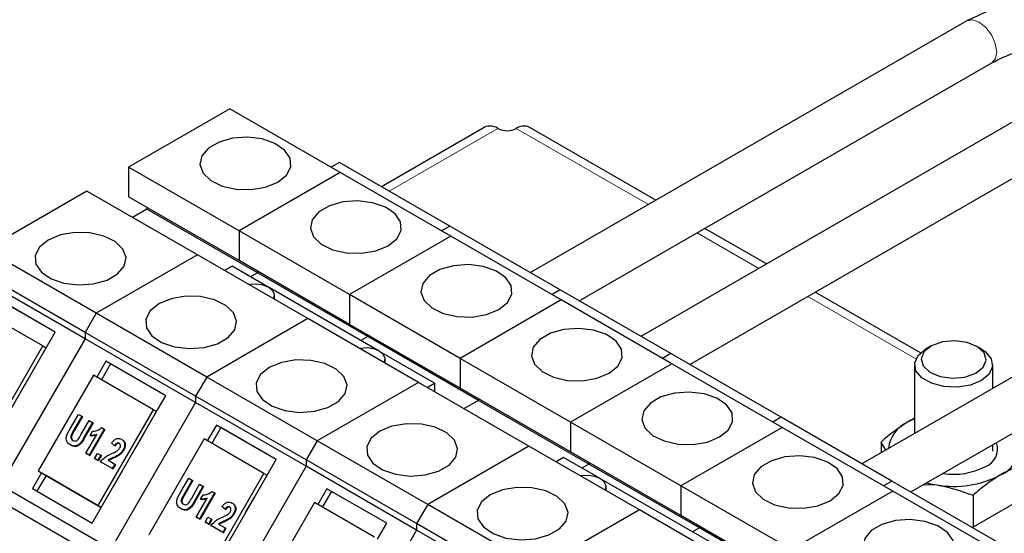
# Model space of a CAD drawing. Header units: millimetres. Extents: x 5 to 418, y 2 to 292.
# Tile 20 of 31: x 240 to 264, y 136 to 148. Entities that reach past the tile are written whole.
import ezdxf

# ---------------------------------------------------------------- set-up
doc = ezdxf.new("R2010")
doc.units = ezdxf.units.MM

msp = doc.modelspace()

# ---------------------------------------------------------------- linework, layer by layer
at = {"color": 7, "linetype": 'Continuous', "lineweight": 25}
for p, q in [((263.2869, 148.3745), (252.5592, 142.1815)), ((253.7591, 141.4888), (263.8982, 147.3419)), ((266.0155, 146.8146), (255.2745, 140.614)), ((245.1706, 146.2116), (242.682, 144.775)), ((247.8859, 144.6441), (245.1706, 146.2116)), ((251.4384, 145.7592), (248.9001, 144.2938)), ((255.6438, 143.9622), (252.5309, 145.7592)), ((256.4744, 139.9213), (266.6002, 145.7667)), ((245.3973, 143.2075), (242.682, 144.775)), ((242.682, 144.775), (242.682, 144.0434)), ((247.862, 144.8931), (247.6583, 144.7755)), ((250.5773, 143.3256), (247.862, 144.8931)), ((247.8859, 144.6441), (245.3973, 143.2075)), ((250.6011, 143.0766), (247.8859, 144.6441)), ((241.6603, 144.1852), (239.1718, 142.7486)), ((244.3756, 142.6177), (241.6603, 144.1852)), ((245.3973, 142.4759), (242.682, 144.0434)), ((243.1328, 143.7419), (242.7806, 143.5385)), ((243.1328, 143.7831), (243.1328, 143.7419)), ((245.8481, 142.1744), (243.1328, 143.7419)), ((271.4328, 143.672), (260.7051, 137.479)), ((250.5773, 143.3256), (250.3736, 143.208)), ((253.2926, 141.7581), (250.5773, 143.3256)), ((258.3591, 142.3947), (256.8437, 143.2695)), ((245.3973, 143.2075), (245.3973, 142.4759)), ((248.1126, 141.64), (245.3973, 143.2075)), ((250.6011, 143.0766), (248.1126, 141.64)), ((253.3164, 141.5091), (250.6011, 143.0766)), ((241.8871, 141.1811), (239.1718, 142.7486)), ((244.3756, 142.6177), (241.8871, 141.1811)), ((247.0909, 141.0502), (244.3756, 142.6177)), ((261.905, 136.7862), (272.044, 142.6394)), ((245.2259, 142.3377), (245.0433, 142.2323)), ((246.1259, 141.8181), (245.2259, 142.3377)), ((248.1126, 140.9084), (245.3973, 142.4759)), ((241.6151, 140.71), (238.8998, 142.2775)), ((241.6151, 140.5538), (238.8998, 142.1213)), ((245.8481, 142.1744), (245.6785, 142.0764)), ((245.8481, 142.2156), (245.8481, 142.1744)), ((248.5634, 140.6069), (245.8481, 142.1744)), ((274.1614, 142.1121), (263.4203, 135.9115)), ((248.8412, 140.2506), (246.1359, 141.8123)), ((240.8808, 140.719), (239.4101, 141.5681)), ((246.2716, 141.5232), (246.2716, 141.6193)), ((250.8279, 140.0725), (248.1126, 141.64)), ((248.1126, 141.64), (248.1126, 140.9084)), ((253.2926, 141.7581), (253.0888, 141.6405)), ((256.0078, 140.1906), (253.2926, 141.7581)), ((262.145, 140.2091), (259.559, 141.702)), ((240.8808, 140.719), (239.5221, 141.5034)), ((253.3164, 141.5091), (250.8279, 140.0725)), ((256.0317, 139.9416), (253.3164, 141.5091)), ((240.5768, 140.3772), (239.1061, 141.2263)), ((241.8871, 141.1811), (241.6151, 140.71)), ((244.6024, 139.6136), (241.8871, 141.1811)), ((247.0909, 141.0502), (244.6024, 139.6136)), ((249.8062, 139.4827), (247.0909, 141.0502)), ((250.8279, 139.3409), (248.1126, 140.9084)), ((240.6568, 140.331), (240.8808, 140.719)), ((241.6151, 140.71), (241.6151, 140.5538)), ((244.3304, 139.1425), (241.6151, 140.71)), ((248.5634, 140.6069), (248.3938, 140.5089)), ((248.5634, 140.6481), (248.5634, 140.6069)), ((251.2787, 139.0394), (248.5634, 140.6069)), ((239.2168, 138.0216), (240.5768, 140.3772)), ((241.6151, 140.5538), (239.5351, 136.9511)), ((240.5768, 140.3772), (240.6568, 140.331)), ((244.3304, 138.9863), (241.6151, 140.5538)), ((262.3932, 140.3724), (262.2801, 140.3071)), ((263.6379, 140.3071), (263.5248, 140.3724)), ((239.2968, 137.9754), (240.6568, 140.331)), ((250.2039, 139.4639), (248.8512, 140.2448)), ((256.0078, 140.1906), (255.8041, 140.073)), ((258.7231, 138.6231), (256.0078, 140.1906)), ((242.1253, 140.0005), (241.9013, 139.6126)), ((242.2373, 139.9359), (242.0134, 139.5479)), ((243.5961, 139.1515), (242.1253, 140.0005)), ((242.2373, 139.9359), (242.1253, 140.0005)), ((243.5961, 139.1515), (242.2373, 139.9359)), ((248.9869, 139.9557), (248.9869, 140.0518)), ((253.5432, 138.505), (250.8279, 140.0725)), ((250.8279, 140.0725), (250.8279, 139.3409)), ((256.0317, 139.9416), (253.5432, 138.505)), ((258.747, 138.3741), (256.0317, 139.9416)), ((261.999, 139.9153), (261.999, 138.2259)), ((263.919, 139.3343), (263.919, 139.9153)), ((240.1288, 139.4165), (240.3528, 139.8045)), ((241.8213, 139.6588), (240.4613, 137.3032)), ((243.2921, 138.8097), (241.8213, 139.6588)), ((244.6024, 139.6136), (244.3304, 139.1425)), ((247.3177, 138.0461), (244.6024, 139.6136)), ((249.8062, 139.4827), (247.3177, 138.0461)), ((252.5215, 137.9152), (249.8062, 139.4827)), ((250.0213, 139.3585), (250.2039, 139.4639)), ((250.2039, 139.4639), (250.2039, 139.2531)), ((243.3721, 138.7635), (243.5961, 139.1515)), ((247.0457, 137.575), (244.3304, 139.1425)), ((244.3304, 139.1425), (244.3304, 138.9863)), ((253.5432, 137.7734), (250.8279, 139.3409)), ((244.3304, 138.9863), (242.2504, 135.3836)), ((247.0457, 137.4188), (244.3304, 138.9863)), ((251.2787, 139.0394), (250.9265, 138.836)), ((251.2787, 139.0806), (251.2787, 139.0394)), ((253.994, 137.4719), (251.2787, 139.0394)), ((241.2526, 138.3552), (241.4491, 138.6955)), ((241.4491, 138.6955), (241.5306, 138.6485)), ((241.9321, 136.4541), (243.2921, 138.8097)), ((242.0121, 136.4079), (243.3721, 138.7635)), ((243.2921, 138.8097), (243.3721, 138.7635)), ((241.5306, 138.6485), (241.3304, 138.3017)), ((241.5466, 138.6392), (241.3464, 138.2924)), ((241.5095, 138.1884), (241.714, 138.5426)), ((241.5306, 138.6485), (241.5466, 138.6392)), ((241.7955, 138.4956), (241.602, 138.1604)), ((241.8115, 138.4863), (241.618, 138.1512)), ((241.714, 138.5426), (241.7955, 138.4956)), ((241.7955, 138.4956), (241.8115, 138.4863)), ((244.8406, 138.433), (244.6166, 138.0451)), ((246.3114, 137.584), (244.8406, 138.433)), ((244.9526, 138.3684), (244.8406, 138.433)), ((256.2585, 136.9375), (253.5432, 138.505)), ((253.5432, 138.505), (253.5432, 137.7734)), ((258.7231, 138.6231), (258.5194, 138.5055)), ((261.4384, 137.0556), (258.7231, 138.6231)), ((241.2731, 138.1944), (241.2891, 138.1851)), ((241.6294, 137.7373), (241.8984, 138.2032)), ((242.0808, 138.3309), (241.7109, 137.6903)), ((242.0968, 138.3216), (241.7269, 137.681)), ((241.7369, 138.1744), (241.7993, 138.2826)), ((241.7369, 138.1744), (241.7529, 138.1652)), ((242.0138, 138.3695), (242.0808, 138.3309)), ((242.0808, 138.3309), (242.0968, 138.3216)), ((242.8441, 137.849), (243.0681, 138.237)), ((244.9526, 138.3684), (244.7286, 137.9804)), ((246.3114, 137.584), (244.9526, 138.3684)), ((258.747, 138.3741), (256.2585, 136.9375)), ((261.4623, 136.8066), (258.747, 138.3741)), ((241.2528, 137.9436), (241.2688, 137.9344)), ((242.3371, 137.9278), (242.2652, 137.9915)), ((242.3371, 137.9278), (242.3531, 137.9185)), ((242.5122, 138.0818), (242.5282, 138.0726)), ((244.5366, 138.0913), (243.1766, 135.7357)), ((246.0074, 137.2422), (244.5366, 138.0913)), ((247.3177, 138.0461), (247.0457, 137.575)), ((250.033, 136.4786), (247.3177, 138.0461)), ((261.2923, 137.818), (261.1744, 138.0104)), ((261.1744, 138.0104), (261.1744, 137.7499)), ((263.919, 137.7913), (263.919, 137.9489)), ((241.6294, 137.7373), (241.6454, 137.7281)), ((241.7109, 137.6903), (241.6294, 137.7373)), ((241.7269, 137.681), (241.6454, 137.7281)), ((241.7109, 137.6903), (241.7269, 137.681)), ((241.8468, 137.6119), (241.9188, 137.7366)), ((241.9188, 137.7366), (242.0004, 137.6896)), ((242.0004, 137.6896), (241.9283, 137.5648)), ((242.0004, 137.6896), (242.0164, 137.6804)), ((242.5485, 137.8234), (242.5645, 137.8142)), ((252.5215, 137.9152), (250.033, 136.4786)), ((255.2368, 136.3477), (252.5215, 137.9152)), ((256.2585, 136.2059), (253.5432, 137.7734)), ((241.8468, 137.6119), (241.8628, 137.6026)), ((241.9283, 137.5648), (241.8468, 137.6119)), ((241.9443, 137.5556), (241.8628, 137.6026)), ((241.9283, 137.5648), (241.9443, 137.5556)), ((242.0164, 137.6804), (241.9443, 137.5556)), ((242.2815, 137.3609), (241.9894, 137.5295)), ((241.9894, 137.5295), (242.0054, 137.5203)), ((242.2975, 137.3517), (242.0054, 137.5203)), ((242.1772, 137.5653), (242.344, 137.469)), ((242.344, 137.469), (242.2815, 137.3609)), ((242.36, 137.4598), (242.2975, 137.3517)), ((242.344, 137.469), (242.36, 137.4598)), ((246.0874, 137.196), (246.3114, 137.584)), ((249.761, 136.0075), (247.0457, 137.575)), ((247.0457, 137.575), (247.0457, 137.4188)), ((253.3718, 137.6352), (253.1892, 137.5298)), ((254.2718, 137.1156), (253.3718, 137.6352)), ((253.994, 137.4719), (253.8243, 137.3739)), ((253.994, 137.5131), (253.994, 137.4719)), ((256.7093, 135.9044), (253.994, 137.4719)), ((240.5413, 137.257), (240.3173, 136.869)), ((240.4613, 137.3032), (241.9321, 136.4541)), ((240.4613, 137.3032), (240.5413, 137.257)), ((240.5413, 137.257), (242.0121, 136.4079)), ((240.6533, 137.1923), (240.5413, 137.257)), ((242.2815, 137.3609), (242.2975, 137.3517)), ((242.3161, 136.9345), (242.5401, 137.3224)), ((244.6474, 134.8866), (246.0074, 137.2422)), ((247.0457, 137.4188), (244.9657, 133.8161)), ((246.0074, 137.2422), (246.0874, 137.196)), ((249.761, 135.8512), (247.0457, 137.4188)), ((240.6533, 137.1923), (240.4294, 136.8043)), ((242.0121, 136.4079), (240.6533, 137.1923)), ((243.9679, 136.7877), (244.1644, 137.128)), ((244.2459, 137.081), (244.0456, 136.7342)), ((244.2619, 137.0717), (244.0616, 136.7249)), ((244.1644, 137.128), (244.2459, 137.081)), ((244.2248, 136.6209), (244.4293, 136.9751)), ((244.2459, 137.081), (244.2619, 137.0717)), ((244.4293, 136.9751), (244.5108, 136.9281)), ((244.7274, 134.8404), (246.0874, 137.196)), ((256.9871, 135.5481), (254.2818, 137.1098)), ((261.4384, 137.0556), (261.2347, 136.938)), ((264.1537, 135.4881), (261.4384, 137.0556)), ((262.2176, 136.9667), (262.5449, 136.9589)), ((241.911, 135.1877), (239.1957, 136.7552)), ((242.2504, 135.3836), (239.5351, 136.9511)), ((240.3173, 136.869), (241.7881, 136.0199)), ((244.5108, 136.9281), (244.3173, 136.5929)), ((244.5268, 136.9188), (244.3333, 136.5837)), ((244.7961, 136.7634), (244.4262, 136.1228)), ((244.8121, 136.7541), (244.4422, 136.1135)), ((244.5108, 136.9281), (244.5268, 136.9188)), ((244.7291, 136.802), (244.7961, 136.7634)), ((244.7961, 136.7634), (244.8121, 136.7541)), ((247.5559, 136.8655), (247.3319, 136.4776)), ((247.6679, 136.8009), (247.4439, 136.4129)), ((249.0267, 136.0165), (247.5559, 136.8655)), ((247.6679, 136.8009), (247.5559, 136.8655)), ((249.0267, 136.0165), (247.6679, 136.8009)), ((254.4174, 136.8207), (254.4174, 136.9168)), ((256.2585, 136.9375), (256.2585, 136.2059)), ((258.9738, 135.37), (256.2585, 136.9375)), ((261.4623, 136.8066), (258.9738, 135.37)), ((264.1776, 135.2391), (261.4623, 136.8066)), ((243.9884, 136.6269), (244.0044, 136.6176)), ((244.3447, 136.1698), (244.6137, 136.6357)), ((244.4522, 136.6069), (244.5146, 136.7151)), ((244.4522, 136.6069), (244.4682, 136.5977)), ((245.2275, 136.5143), (245.2435, 136.5051)), ((245.5594, 136.2815), (245.7834, 136.6695)), ((247.2519, 136.5238), (245.8919, 134.1682)), ((248.7227, 135.6747), (247.2519, 136.5238)), ((250.033, 136.4786), (249.761, 136.0075)), ((252.7482, 134.9111), (250.033, 136.4786)), ((263.4372, 136.7042), (263.4372, 135.9212)), ((241.7881, 136.0199), (242.0121, 136.4079)), ((241.9321, 136.4541), (242.0121, 136.4079)), ((243.9681, 136.3761), (243.9841, 136.3669)), ((245.0524, 136.3603), (244.9805, 136.424)), ((245.0524, 136.3603), (245.0684, 136.351)), ((245.2638, 136.2559), (245.2798, 136.2466)), ((255.2368, 136.3477), (252.7482, 134.9111)), ((257.9521, 134.7802), (255.2368, 136.3477)), ((244.3447, 136.1698), (244.3607, 136.1606)), ((244.4262, 136.1228), (244.3447, 136.1698)), ((244.4422, 136.1135), (244.3607, 136.1606)), ((244.4262, 136.1228), (244.4422, 136.1135)), ((244.5621, 136.0444), (244.6341, 136.1691)), ((244.5621, 136.0444), (244.5781, 136.0351)), ((244.6436, 135.9973), (244.5621, 136.0444)), ((244.6596, 135.9881), (244.5781, 136.0351)), ((244.6341, 136.1691), (244.7156, 136.1221)), ((244.7156, 136.1221), (244.6436, 135.9973)), ((244.6436, 135.9973), (244.6596, 135.9881)), ((244.7316, 136.1128), (244.6596, 135.9881)), ((244.7156, 136.1221), (244.7316, 136.1128)), ((244.8925, 135.9978), (245.0593, 135.9015)), ((248.8027, 135.6285), (249.0267, 136.0165)), ((252.4762, 134.44), (249.761, 136.0075)), ((249.761, 136.0075), (249.761, 135.8512)), ((258.9738, 134.6384), (256.2585, 136.2059)), ((244.9968, 135.7934), (244.7047, 135.962)), ((244.7047, 135.962), (244.7207, 135.9528)), ((245.0128, 135.7842), (244.7207, 135.9528)), ((245.0593, 135.9015), (244.9968, 135.7934)), ((244.9968, 135.7934), (245.0128, 135.7842)), ((245.0753, 135.8923), (245.0128, 135.7842)), ((245.0593, 135.9015), (245.0753, 135.8923)), ((249.761, 135.8512), (247.681, 132.2486)), ((252.4762, 134.2837), (249.761, 135.8512)), ((256.7093, 135.9044), (256.5396, 135.8064)), ((256.7093, 135.9456), (256.7093, 135.9044)), ((259.4246, 134.3369), (256.7093, 135.9044))]:
    msp.add_line(p, q, dxfattribs=at)
at = {"color": 7, "linetype": 'Continuous', "lineweight": 18}
for p, q in [((251.7584, 145.7275), (249.0875, 144.1856)), ((255.4564, 143.854), (252.211, 145.7275)), ((258.1716, 142.2865), (256.6563, 143.1613)), ((262.0315, 140.0582), (259.3716, 141.5938)), ((241.3304, 138.3017), (241.3464, 138.2924)), ((241.602, 138.1604), (241.618, 138.1512)), ((242.3074, 137.6326), (242.3234, 137.6234)), ((244.0456, 136.7342), (244.0616, 136.7249)), ((244.3173, 136.5929), (244.3333, 136.5837)), ((245.0227, 136.0651), (245.0387, 136.0559))]:
    msp.add_line(p, q, dxfattribs=at)
at = {"color": 7, "linetype": 'Continuous', "lineweight": 18, "flags": 128}
for points in [[(263.5832, 148.3426), (263.4215, 148.3994), (263.2869, 148.3744)], [(263.8983, 147.342), (263.8992, 147.3425), (263.9881, 147.4465), (264.0168, 147.6133), (263.9809, 147.8173), (263.8859, 148.0275), (263.7463, 148.212), (263.5832, 148.3426)]]:
    msp.add_lwpolyline(points, dxfattribs=at)
at = {"color": 7, "linetype": 'Continuous', "lineweight": 25, "flags": 128}
for points in [[(246.3477, 144.4093), (246.5619, 144.5825), (246.6671, 144.7865), (246.6519, 144.9991), (246.5178, 145.1974), (246.2796, 145.3598), (245.9628, 145.4688), (245.602, 145.5125), (245.2361, 145.4861), (244.9049, 145.3927), (244.6442, 145.2422), (244.4823, 145.0509), (244.4367, 144.8397), (244.5123, 144.6314), (244.701, 144.4486), (244.9824, 144.311), (245.3259, 144.2337), (245.6942, 144.2249), (246.0476, 144.2856), (246.3477, 144.4093)], [(249.063, 142.8418), (249.2772, 143.015), (249.3824, 143.219), (249.3672, 143.4316), (249.2331, 143.6299), (248.9948, 143.7923), (248.6781, 143.9013), (248.3173, 143.945), (247.9514, 143.9186), (247.6202, 143.8252), (247.3595, 143.6747), (247.1976, 143.4834), (247.152, 143.2722), (247.2276, 143.0639), (247.4163, 142.8811), (247.6977, 142.7435), (248.0412, 142.6662), (248.4095, 142.6574), (248.7629, 142.7181), (249.063, 142.8418)], [(240.71, 142.9835), (240.4958, 142.8102), (240.3906, 142.6063), (240.4058, 142.3936), (240.5398, 142.1953), (240.7781, 142.0329), (241.0948, 141.9239), (241.4557, 141.8803), (241.8215, 141.9066), (242.1528, 142.0001), (242.4135, 142.1506), (242.5754, 142.3418), (242.621, 142.553), (242.5453, 142.7613), (242.3566, 142.9441), (242.0753, 143.0817), (241.7318, 143.1591), (241.3634, 143.1679), (241.0101, 143.1071), (240.71, 142.9835)], [(251.7782, 141.2743), (251.9925, 141.4475), (252.0977, 141.6515), (252.0824, 141.8641), (251.9484, 142.0624), (251.7101, 142.2248), (251.3934, 142.3338), (251.0326, 142.3775), (250.6667, 142.3511), (250.3355, 142.2577), (250.0748, 142.1072), (249.9128, 141.9159), (249.8672, 141.7047), (249.9429, 141.4964), (250.1316, 141.3136), (250.413, 141.176), (250.7564, 141.0986), (251.1248, 141.0899), (251.4782, 141.1506), (251.7782, 141.2743)], [(246.2494, 141.536), (246.2545, 141.5462), (246.2699, 141.6425), (246.227, 141.736), (246.131, 141.8152), (245.9937, 141.8706), (245.8317, 141.8954), (245.6649, 141.8866), (245.6473, 141.8836)], [(243.4253, 141.416), (243.211, 141.2427), (243.1058, 141.0387), (243.1211, 140.8261), (243.2551, 140.6278), (243.4934, 140.4654), (243.8101, 140.3564), (244.171, 140.3128), (244.5368, 140.3391), (244.868, 140.4326), (245.1288, 140.5831), (245.2907, 140.7743), (245.3363, 140.9855), (245.2606, 141.1938), (245.0719, 141.3766), (244.7906, 141.5142), (244.4471, 141.5916), (244.0787, 141.6004), (243.7253, 141.5396), (243.4253, 141.416)], [(254.4935, 139.7068), (254.7078, 139.88), (254.813, 140.084), (254.7977, 140.2966), (254.6637, 140.4949), (254.4254, 140.6573), (254.1087, 140.7663), (253.7479, 140.81), (253.382, 140.7836), (253.0508, 140.6902), (252.7901, 140.5396), (252.6281, 140.3484), (252.5825, 140.1372), (252.6582, 139.9289), (252.8469, 139.7461), (253.1283, 139.6085), (253.4717, 139.5311), (253.8401, 139.5224), (254.1935, 139.5831), (254.4935, 139.7068)], [(262.2321, 140.2388), (262.1596, 140.0636), (262.2087, 139.8856), (262.3721, 139.7321), (262.6248, 139.6263), (262.9284, 139.5844), (263.2366, 139.6128), (263.5026, 139.7071), (263.6858, 139.853), (263.7584, 140.0283), (263.7093, 140.2062), (263.5459, 140.3598), (263.2932, 140.4655), (262.9896, 140.5074), (262.6813, 140.479), (262.4154, 140.3847), (262.2321, 140.2388)], [(248.9647, 139.9685), (248.9698, 139.9787), (248.9852, 140.075), (248.9422, 140.1685), (248.8463, 140.2477), (248.7089, 140.3031), (248.547, 140.3279), (248.3802, 140.3191), (248.3626, 140.3161)], [(263.6379, 140.3071), (263.7424, 140.2356), (263.8849, 140.0616), (263.9158, 139.8699), (263.8312, 139.6838), (263.6415, 139.5255), (263.3694, 139.4143), (263.0478, 139.3635), (262.7155, 139.3792), (262.4126, 139.4596), (262.1756, 139.595), (262.0331, 139.769), (262.0022, 139.9606), (262.0868, 140.1468), (262.0868, 140.1468)], [(262.0868, 140.1468), (262.2765, 140.305), (262.2801, 140.3071)], [(246.1406, 139.8485), (245.9263, 139.6752), (245.8211, 139.4712), (245.8364, 139.2586), (245.9704, 139.0603), (246.2087, 138.8979), (246.5254, 138.7889), (246.8862, 138.7453), (247.2521, 138.7716), (247.5833, 138.8651), (247.844, 139.0156), (248.006, 139.2068), (248.0516, 139.418), (247.9759, 139.6263), (247.7872, 139.8091), (247.5058, 139.9467), (247.1624, 140.0241), (246.794, 140.0329), (246.4406, 139.9721), (246.1406, 139.8485)], [(257.2088, 138.1393), (257.4231, 138.3125), (257.5283, 138.5165), (257.513, 138.7291), (257.379, 138.9274), (257.1407, 139.0898), (256.824, 139.1988), (256.4631, 139.2425), (256.0973, 139.2161), (255.7661, 139.1226), (255.5054, 138.9721), (255.3434, 138.7809), (255.2978, 138.5697), (255.3735, 138.3614), (255.5622, 138.1786), (255.8436, 138.041), (256.187, 137.9636), (256.5554, 137.9548), (256.9088, 138.0156), (257.2088, 138.1393)], [(248.8559, 138.281), (248.6416, 138.1077), (248.5364, 137.9037), (248.5517, 137.6911), (248.6857, 137.4928), (248.924, 137.3304), (249.2407, 137.2214), (249.6015, 137.1778), (249.9674, 137.2041), (250.2986, 137.2976), (250.5593, 137.4481), (250.7213, 137.6393), (250.7669, 137.8505), (250.6912, 138.0588), (250.5025, 138.2416), (250.2211, 138.3792), (249.8777, 138.4566), (249.5093, 138.4654), (249.1559, 138.4046), (248.8559, 138.281)], [(261.999, 138.59), (261.985, 138.5839), (261.8276, 138.5042)], [(259.9241, 136.5718), (260.1384, 136.745), (260.2436, 136.949), (260.2283, 137.1616), (260.0943, 137.3599), (259.856, 137.5223), (259.5393, 137.6313), (259.1784, 137.675), (258.8126, 137.6486), (258.4813, 137.5551), (258.2206, 137.4046), (258.0587, 137.2134), (258.0131, 137.0022), (258.0888, 136.7939), (258.2775, 136.6111), (258.5588, 136.4735), (258.9023, 136.3961), (259.2707, 136.3873), (259.6241, 136.4481), (259.9241, 136.5718)], [(254.3953, 136.8335), (254.4004, 136.8436), (254.4158, 136.94), (254.3728, 137.0335), (254.2769, 137.1127), (254.1395, 137.1681), (253.9776, 137.1929), (253.8107, 137.1841), (253.7932, 137.1811)], [(262.2981, 137.0099), (262.3467, 136.9977), (262.5449, 136.9589)], [(251.5712, 136.7135), (251.3569, 136.5402), (251.2517, 136.3362), (251.2669, 136.1236), (251.401, 135.9253), (251.6393, 135.7629), (251.956, 135.6539), (252.3168, 135.6103), (252.6827, 135.6366), (253.0139, 135.7301), (253.2746, 135.8806), (253.4366, 136.0718), (253.4822, 136.283), (253.4065, 136.4913), (253.2178, 136.6741), (252.9364, 136.8117), (252.593, 136.8891), (252.2246, 136.8979), (251.8712, 136.8371), (251.5712, 136.7135)], [(262.6394, 135.0042), (262.8536, 135.1775), (262.9588, 135.3815), (262.9436, 135.5941), (262.8096, 135.7924), (262.5713, 135.9548), (262.2546, 136.0638), (261.8937, 136.1074), (261.5279, 136.0811), (261.1966, 135.9876), (260.9359, 135.8371), (260.774, 135.6459), (260.7284, 135.4347), (260.8041, 135.2264), (260.9928, 135.0436), (261.2741, 134.906), (261.6176, 134.8286), (261.986, 134.8198), (262.3393, 134.8806), (262.6394, 135.0042)]]:
    msp.add_lwpolyline(points, dxfattribs=at)
at = {"color": 7, "linetype": 'Continuous', "lineweight": 25}
for centre, radius, start, end in [((251.571, 145.4658), 0.3219, 54.38242, 114.30712), ((251.9847, 146.1642), 0.4918, 242.60967, 297.39033), ((252.3984, 145.4658), 0.3219, 65.69288, 125.61758), ((262.166, 137.7653), 0.8127, 114.60719, 173.18096), ((263.5732, 137.8482), 0.467, 289.29489, 18.92604), ((263.8412, 137.8558), 0.7034, 290.74208, 19.461), ((262.9576, 138.9143), 1.6922, 261.5292, 297.06472), ((262.9617, 139.3793), 2.4561, 260.2289, 297.35717)]:
    msp.add_arc(centre, radius, start, end, dxfattribs=at)
for points, knots in [([(266.8018, 147.131), (266.7888, 147.1922), (266.7196, 147.5192), (266.5181, 147.8984), (266.2474, 148.2335), (266.056, 148.4056), (265.8254, 148.5696), (265.4935, 148.7344), (264.9421, 148.8506), (264.1795, 148.7991), (263.5963, 148.5216), (263.2866, 148.3743)], [0, 0, 0, 0, 0.0386077, 0.2063389, 0.2905009, 0.3500727, 0.3945034, 0.4925196, 0.6309098, 0.8040372, 1, 1, 1, 1]), ([(263.8978, 147.3417), (264.0851, 147.4352), (264.4199, 147.6023), (264.8039, 147.6467), (265.047, 147.6046), (265.1958, 147.5439), (265.363, 147.4326), (265.5349, 147.2118), (265.6558, 146.9373), (265.6712, 146.6963), (265.6761, 146.6187)], [0, 0, 0, 0, 0.20248302, 0.36184757, 0.47132838, 0.53746089, 0.62813187, 0.75716571, 0.92177815, 1, 1, 1, 1]), ([(261.8276, 138.5042), (261.6566, 138.3913), (261.4355, 138.2454), (261.2227, 138.0539), (261.1744, 138.0104)], [0, 0, 0, 0, 0.7730974, 1, 1, 1, 1]), ([(261.999, 138.5933), (261.9958, 138.5922), (261.9396, 138.5725), (261.882, 138.5373), (261.8276, 138.5042)], [0, 0, 0, 0, 0.0572883, 1, 1, 1, 1]), ([(241.2528, 137.9436), (241.2234, 137.9632), (241.1793, 137.9926), (241.1513, 138.0633), (241.1481, 138.1848), (241.2062, 138.2795), (241.2526, 138.3552)], [0, 0, 0, 0, 0.250227, 0.3755366, 0.5008378, 1, 1, 1, 1]), ([(241.2731, 138.1944), (241.2679, 138.1783), (241.2576, 138.1462), (241.2649, 138.1018), (241.286, 138.0711), (241.3041, 138.0591), (241.3132, 138.053)], [0, 0, 0, 0, 0.2799701, 0.5590007, 0.7793644, 1, 1, 1, 1]), ([(241.3304, 138.3017), (241.3189, 138.282), (241.2985, 138.2469), (241.2808, 138.2104), (241.2731, 138.1944)], [0, 0, 0, 0, 0.5601514, 1, 1, 1, 1]), ([(241.2891, 138.1851), (241.2839, 138.169), (241.2736, 138.1369), (241.2809, 138.0926), (241.302, 138.0619), (241.3201, 138.0498), (241.3292, 138.0438)], [0, 0, 0, 0, 0.2799701, 0.5590007, 0.7793644, 1, 1, 1, 1]), ([(241.3464, 138.2924), (241.3349, 138.2728), (241.3145, 138.2377), (241.2968, 138.2012), (241.2891, 138.1851)], [0, 0, 0, 0, 0.5601514, 1, 1, 1, 1]), ([(241.3132, 138.053), (241.3317, 138.045), (241.3595, 138.0329), (241.4025, 138.045), (241.4585, 138.0892), (241.4868, 138.1443), (241.5095, 138.1884)], [0, 0, 0, 0, 0.24867821, 0.37374425, 0.49878992, 1, 1, 1, 1]), ([(241.8984, 138.2032), (241.8681, 138.1923), (241.8141, 138.1729), (241.7605, 138.174), (241.7369, 138.1744)], [0, 0, 0, 0, 0.5598205, 1, 1, 1, 1]), ([(241.8888, 138.1866), (241.8671, 138.179), (241.8216, 138.1631), (241.7765, 138.1645), (241.7529, 138.1652)], [0, 0, 0, 0, 0.4771592, 1, 1, 1, 1]), ([(241.7993, 138.2826), (241.8247, 138.2841), (241.8665, 138.2865), (241.9246, 138.3067), (241.9724, 138.3317), (242, 138.3569), (242.0138, 138.3695)], [0, 0, 0, 0, 0.3395571, 0.5598852, 0.7799716, 1, 1, 1, 1]), ([(241.602, 138.1604), (241.5615, 138.0827), (241.5109, 137.9855), (241.407, 137.923), (241.3327, 137.908), (241.2847, 137.9294), (241.2528, 137.9436)], [0, 0, 0, 0, 0.5001744, 0.6253467, 0.7506321, 1, 1, 1, 1]), ([(241.618, 138.1512), (241.5775, 138.0735), (241.5269, 137.9763), (241.423, 137.9138), (241.3487, 137.8987), (241.3007, 137.9201), (241.2688, 137.9344)], [0, 0, 0, 0, 0.5001744, 0.6253467, 0.7506321, 1, 1, 1, 1]), ([(242.2652, 137.9915), (242.2834, 138.0156), (242.3197, 138.0637), (242.3914, 138.1055), (242.4596, 138.107), (242.4947, 138.0902), (242.5122, 138.0818)], [0, 0, 0, 0, 0.2807982, 0.5593921, 0.7793531, 1, 1, 1, 1]), ([(242.4528, 137.983), (242.4416, 137.9878), (242.4194, 137.9974), (242.3721, 137.9775), (242.3504, 137.9467), (242.3371, 137.9278)], [0, 0, 0, 0, 0.280263, 0.5592733, 1, 1, 1, 1]), ([(242.4688, 137.9738), (242.4576, 137.9786), (242.4354, 137.9881), (242.3881, 137.9682), (242.3664, 137.9374), (242.3531, 137.9185)], [0, 0, 0, 0, 0.28026302, 0.55927328, 1, 1, 1, 1]), ([(242.4634, 137.8641), (242.4697, 137.8762), (242.4824, 137.9004), (242.4859, 137.9381), (242.4743, 137.9676), (242.46, 137.9779), (242.4528, 137.983)], [0, 0, 0, 0, 0.2808084, 0.559698, 0.7796544, 1, 1, 1, 1]), ([(242.5122, 138.0818), (242.5325, 138.0674), (242.5729, 138.0386), (242.5896, 137.9612), (242.5797, 137.8869), (242.5589, 137.8446), (242.5485, 137.8234)], [0, 0, 0, 0, 0.2800719, 0.5584905, 0.7791915, 1, 1, 1, 1]), ([(242.5282, 138.0726), (242.5485, 138.0581), (242.5889, 138.0294), (242.6056, 137.952), (242.5957, 137.8777), (242.5749, 137.8353), (242.5645, 137.8142)], [0, 0, 0, 0, 0.2800719, 0.5584905, 0.7791915, 1, 1, 1, 1]), ([(241.9894, 137.5295), (242.0361, 137.5801), (242.1197, 137.671), (242.2253, 137.7148), (242.272, 137.7341)], [0, 0, 0, 0, 0.5573383, 1, 1, 1, 1]), ([(242.272, 137.7341), (242.2961, 137.7446), (242.3392, 137.7632), (242.3809, 137.7866), (242.3993, 137.7969)], [0, 0, 0, 0, 0.5601997, 1, 1, 1, 1]), ([(242.5485, 137.8234), (242.5315, 137.7981), (242.4975, 137.7474), (242.4138, 137.6805), (242.3477, 137.6508), (242.3074, 137.6326)], [0, 0, 0, 0, 0.27968, 0.5596391, 1, 1, 1, 1]), ([(242.5645, 137.8142), (242.5475, 137.7888), (242.5135, 137.7381), (242.4298, 137.6713), (242.3637, 137.6416), (242.3234, 137.6234)], [0, 0, 0, 0, 0.27968, 0.5596391, 1, 1, 1, 1]), ([(242.3993, 137.7969), (242.4131, 137.8073), (242.4379, 137.8257), (242.4556, 137.8524), (242.4634, 137.8641)], [0, 0, 0, 0, 0.5600023, 1, 1, 1, 1]), ([(242.3074, 137.6326), (242.2923, 137.626), (242.2675, 137.615), (242.2331, 137.5993), (242.2041, 137.585), (242.1862, 137.5719), (242.1772, 137.5653)], [0, 0, 0, 0, 0.3400311, 0.5600568, 0.7800578, 1, 1, 1, 1]), ([(242.3234, 137.6234), (242.3083, 137.6167), (242.2835, 137.6057), (242.2491, 137.5901), (242.2201, 137.5758), (242.2022, 137.5626), (242.1932, 137.5561)], [0, 0, 0, 0, 0.3400311, 0.5600568, 0.7800578, 1, 1, 1, 1]), ([(264.7436, 137.4583), (264.5808, 137.4115), (264.3654, 137.3494), (264.1444, 137.2277), (264.0904, 137.1979)], [0, 0, 0, 0, 0.75563417, 1, 1, 1, 1]), ([(262.5449, 136.9589), (262.566, 136.9555), (262.8673, 136.9072), (263.1626, 136.802), (263.4372, 136.7042)], [0, 0, 0, 0, 0.0702006, 1, 1, 1, 1]), ([(264.0904, 137.1979), (263.9194, 137.0851), (263.6982, 136.9391), (263.4854, 136.7476), (263.4372, 136.7042)], [0, 0, 0, 0, 0.7730974, 1, 1, 1, 1]), ([(243.9681, 136.3761), (243.9387, 136.3957), (243.8946, 136.4251), (243.8666, 136.4958), (243.8634, 136.6173), (243.9215, 136.712), (243.9679, 136.7877)], [0, 0, 0, 0, 0.25022698, 0.37553663, 0.50083777, 1, 1, 1, 1]), ([(244.0456, 136.7342), (244.0342, 136.7145), (244.0138, 136.6794), (243.9961, 136.6429), (243.9884, 136.6269)], [0, 0, 0, 0, 0.5601514, 1, 1, 1, 1]), ([(244.0616, 136.7249), (244.0502, 136.7053), (244.0298, 136.6702), (244.0121, 136.6337), (244.0044, 136.6176)], [0, 0, 0, 0, 0.5601514, 1, 1, 1, 1]), ([(244.5146, 136.7151), (244.54, 136.7166), (244.5818, 136.719), (244.6399, 136.7392), (244.6877, 136.7642), (244.7153, 136.7894), (244.7291, 136.802)], [0, 0, 0, 0, 0.3395571, 0.5598852, 0.7799716, 1, 1, 1, 1]), ([(244.3173, 136.5929), (244.2768, 136.5152), (244.2262, 136.418), (244.1223, 136.3555), (244.0479, 136.3405), (244, 136.3619), (243.9681, 136.3761)], [0, 0, 0, 0, 0.5001744, 0.6253467, 0.7506321, 1, 1, 1, 1]), ([(243.9884, 136.6269), (243.9832, 136.6108), (243.9729, 136.5787), (243.9802, 136.5343), (244.0013, 136.5036), (244.0194, 136.4916), (244.0285, 136.4855)], [0, 0, 0, 0, 0.2799701, 0.5590007, 0.7793644, 1, 1, 1, 1]), ([(244.3333, 136.5837), (244.2928, 136.506), (244.2422, 136.4087), (244.1383, 136.3463), (244.0639, 136.3312), (244.016, 136.3526), (243.9841, 136.3669)], [0, 0, 0, 0, 0.5001744, 0.6253467, 0.7506321, 1, 1, 1, 1]), ([(244.0044, 136.6176), (243.9992, 136.6015), (243.9889, 136.5694), (243.9962, 136.5251), (244.0173, 136.4944), (244.0354, 136.4823), (244.0445, 136.4763)], [0, 0, 0, 0, 0.2799701, 0.5590007, 0.7793644, 1, 1, 1, 1]), ([(244.0285, 136.4855), (244.0469, 136.4775), (244.0747, 136.4654), (244.1178, 136.4775), (244.1737, 136.5217), (244.2021, 136.5768), (244.2248, 136.6209)], [0, 0, 0, 0, 0.24867821, 0.37374425, 0.49878992, 1, 1, 1, 1]), ([(244.6137, 136.6357), (244.5834, 136.6248), (244.5293, 136.6054), (244.4758, 136.6065), (244.4522, 136.6069)], [0, 0, 0, 0, 0.5598205, 1, 1, 1, 1]), ([(244.6041, 136.6191), (244.5824, 136.6115), (244.5369, 136.5956), (244.4918, 136.597), (244.4682, 136.5977)], [0, 0, 0, 0, 0.4771592, 1, 1, 1, 1]), ([(244.9805, 136.424), (244.9987, 136.4481), (245.035, 136.4962), (245.1066, 136.538), (245.1749, 136.5395), (245.21, 136.5227), (245.2275, 136.5143)], [0, 0, 0, 0, 0.2807982, 0.5593921, 0.7793531, 1, 1, 1, 1]), ([(245.2275, 136.5143), (245.2478, 136.4999), (245.2882, 136.4711), (245.3049, 136.3937), (245.295, 136.3194), (245.2742, 136.2771), (245.2638, 136.2559)], [0, 0, 0, 0, 0.2800719, 0.5584905, 0.7791915, 1, 1, 1, 1]), ([(245.2435, 136.5051), (245.2638, 136.4906), (245.3042, 136.4619), (245.3209, 136.3845), (245.311, 136.3102), (245.2902, 136.2678), (245.2798, 136.2466)], [0, 0, 0, 0, 0.2800719, 0.5584905, 0.7791915, 1, 1, 1, 1]), ([(245.2638, 136.2559), (245.2468, 136.2306), (245.2127, 136.1799), (245.129, 136.113), (245.063, 136.0833), (245.0227, 136.0651)], [0, 0, 0, 0, 0.27968, 0.5596391, 1, 1, 1, 1]), ([(245.2798, 136.2466), (245.2628, 136.2213), (245.2287, 136.1706), (245.145, 136.1038), (245.079, 136.0741), (245.0387, 136.0559)], [0, 0, 0, 0, 0.27968, 0.5596391, 1, 1, 1, 1]), ([(245.1681, 136.4155), (245.1569, 136.4203), (245.1347, 136.4299), (245.0874, 136.41), (245.0657, 136.3791), (245.0524, 136.3603)], [0, 0, 0, 0, 0.280263, 0.5592733, 1, 1, 1, 1]), ([(245.1841, 136.4063), (245.1729, 136.4111), (245.1507, 136.4206), (245.1034, 136.4007), (245.0817, 136.3699), (245.0684, 136.351)], [0, 0, 0, 0, 0.280263, 0.5592733, 1, 1, 1, 1]), ([(245.1145, 136.2294), (245.1284, 136.2398), (245.1532, 136.2582), (245.1709, 136.2849), (245.1786, 136.2966)], [0, 0, 0, 0, 0.5600023, 1, 1, 1, 1]), ([(245.1786, 136.2966), (245.185, 136.3087), (245.1977, 136.3329), (245.2012, 136.3706), (245.1896, 136.4001), (245.1753, 136.4104), (245.1681, 136.4155)], [0, 0, 0, 0, 0.2808084, 0.559698, 0.7796544, 1, 1, 1, 1]), ([(244.7047, 135.962), (244.7514, 136.0126), (244.835, 136.1035), (244.9406, 136.1473), (244.9873, 136.1666)], [0, 0, 0, 0, 0.55733826, 1, 1, 1, 1]), ([(245.0227, 136.0651), (245.0076, 136.0584), (244.9828, 136.0474), (244.9484, 136.0318), (244.9194, 136.0175), (244.9015, 136.0044), (244.8925, 135.9978)], [0, 0, 0, 0, 0.3400311, 0.5600568, 0.7800578, 1, 1, 1, 1]), ([(245.0387, 136.0559), (245.0236, 136.0492), (244.9988, 136.0382), (244.9644, 136.0226), (244.9354, 136.0083), (244.9175, 135.9951), (244.9085, 135.9886)], [0, 0, 0, 0, 0.3400311, 0.5600568, 0.7800578, 1, 1, 1, 1]), ([(244.9873, 136.1666), (245.0114, 136.1771), (245.0545, 136.1957), (245.0962, 136.2191), (245.1145, 136.2294)], [0, 0, 0, 0, 0.5601997, 1, 1, 1, 1])]:
    msp.add_open_spline(points, degree=3, knots=knots, dxfattribs=at)

doc.saveas('drawing.dxf')
